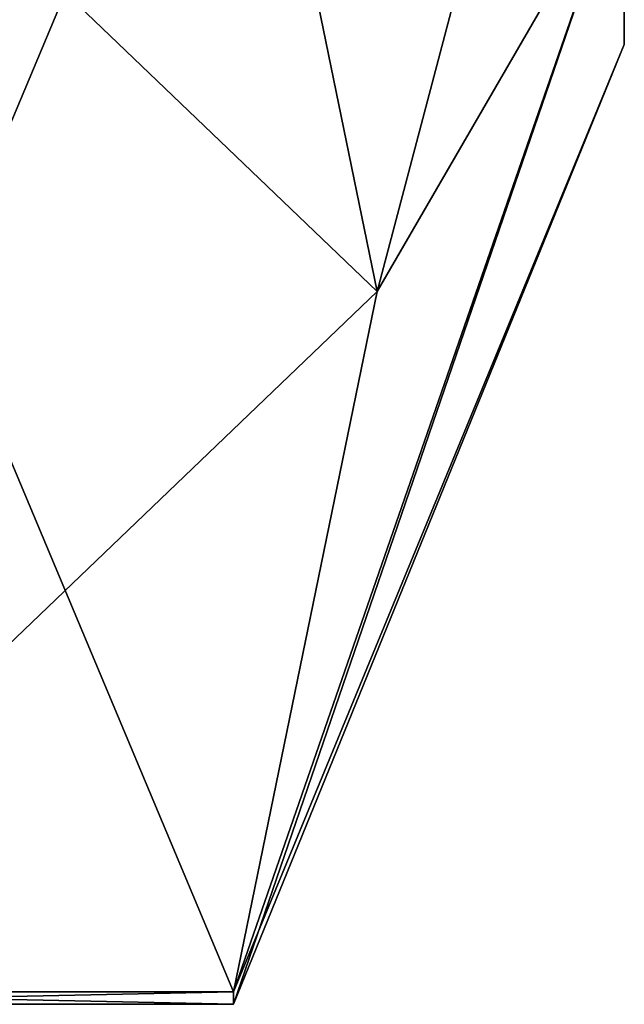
# Model space of a CAD drawing. Extents: x -23 to 470, y -2000 to 0.
# Tile 70 of 172: x 466.89 to 470.1, y -1989.6 to -1984.37. Entities that reach past the tile are written whole.
import ezdxf

# ---------------------------------------------------------------- set-up
doc = ezdxf.new("R2010")
doc.units = 0
doc.header["$LTSCALE"] = 64.024212
for name, color, linetype in [('1047', 7, 'CONTINUOUS'), ('874', 7, 'CONTINUOUS'), ('876', 7, 'CONTINUOUS'), ('877', 7, 'CONTINUOUS'), ('894', 7, 'CONTINUOUS')]:
    doc.layers.add(name, color=color, linetype=linetype)

msp = doc.modelspace()

# ---------------------------------------------------------------- linework, layer by layer
at = {"layer": '1047', "linetype": 'CONTINUOUS'}
for points in [[(468.0232, -1989.5332, 34.5315), (464.9, -1989.5332, 34.5315), (464.9, -1989.6, 32.9898), (468.0232, -1989.5332, 34.5315)], [(468.0232, -1989.6, 33), (468.0232, -1989.5332, 34.5315), (464.9, -1989.6, 32.9898), (468.0232, -1989.6, 33)], [(464.9, -1989.5332, 31.4685), (468.0232, -1989.5332, 31.4685), (468.0232, -1989.6, 33), (464.9, -1989.5332, 31.4685)], [(464.9, -1989.5332, 31.4685), (468.0232, -1989.6, 33), (464.9, -1989.6, 32.9898), (464.9, -1989.5332, 31.4685)]]:
    msp.add_3dface(points, dxfattribs=at)
at = {"layer": '874', "linetype": 'CONTINUOUS'}
for points in [[(470.1, -1959.5, 33), (470.1, -1960.4517, 37.7835), (470.1, -1984.5, 33), (470.1, -1959.5, 33)], [(470.1, -1983.5483, 28.2165), (470.1, -1959.5, 33), (470.1, -1984.5, 33), (470.1, -1983.5483, 28.2165)], [(470.1, -1984.5, 33), (470.1, -1960.4517, 37.7835), (470.1, -1983.5483, 37.7835), (470.1, -1984.5, 33)]]:
    msp.add_3dface(points, dxfattribs=at)
at = {"layer": '876', "linetype": 'CONTINUOUS'}
for points in [[(464.9, -1982.093, 47.4185), (464.9, -1989.5332, 34.5315), (468.0232, -1982.093, 47.4185), (464.9, -1982.093, 47.4185)], [(468.0232, -1982.093, 47.4185), (464.9, -1989.5332, 34.5315), (468.7857, -1985.8131, 40.975), (468.0232, -1982.093, 47.4185)], [(468.7857, -1985.8131, 40.975), (464.9, -1989.5332, 34.5315), (468.0232, -1989.5332, 34.5315), (468.7857, -1985.8131, 40.975)]]:
    msp.add_3dface(points, dxfattribs=at)
at = {"layer": '877', "linetype": 'CONTINUOUS'}
for points in [[(464.9, -1989.5332, 31.4685), (464.9, -1982.093, 18.5815), (468.0232, -1989.5332, 31.4685), (464.9, -1989.5332, 31.4685)], [(468.0232, -1989.5332, 31.4685), (464.9, -1982.093, 18.5815), (468.7857, -1985.8131, 25.025), (468.0232, -1989.5332, 31.4685)], [(468.7857, -1985.8131, 25.025), (464.9, -1982.093, 18.5815), (468.0232, -1982.093, 18.5815), (468.7857, -1985.8131, 25.025)]]:
    msp.add_3dface(points, dxfattribs=at)
at = {"layer": '894', "linetype": 'CONTINUOUS'}
for points in [[(470.1, -1980.8388, 24.1612), (468.7857, -1985.8131, 25.025), (468.0232, -1982.093, 18.5815), (470.1, -1980.8388, 24.1612)], [(470.1, -1980.8388, 41.8388), (468.0232, -1982.093, 47.4185), (468.7857, -1985.8131, 40.975), (470.1, -1980.8388, 41.8388)], [(470.1, -1980.8388, 24.1612), (470.1, -1983.5483, 28.2165), (468.7857, -1985.8131, 25.025), (470.1, -1980.8388, 24.1612)], [(470.1, -1983.5483, 37.7835), (470.1, -1980.8388, 41.8388), (468.7857, -1985.8131, 40.975), (470.1, -1983.5483, 37.7835)], [(470.1, -1983.5483, 28.2165), (470.1, -1984.5, 33), (468.0232, -1989.5332, 31.4685), (470.1, -1983.5483, 28.2165)], [(470.1, -1983.5483, 28.2165), (468.0232, -1989.5332, 31.4685), (468.7857, -1985.8131, 25.025), (470.1, -1983.5483, 28.2165)], [(470.1, -1984.5, 33), (470.1, -1983.5483, 37.7835), (468.0232, -1989.6, 33), (470.1, -1984.5, 33)], [(470.1, -1983.5483, 37.7835), (468.7857, -1985.8131, 40.975), (468.0232, -1989.5332, 34.5315), (470.1, -1983.5483, 37.7835)], [(470.1, -1983.5483, 37.7835), (468.0232, -1989.5332, 34.5315), (468.0232, -1989.6, 33), (470.1, -1983.5483, 37.7835)], [(468.0232, -1989.5332, 31.4685), (470.1, -1984.5, 33), (468.0232, -1989.6, 33), (468.0232, -1989.5332, 31.4685)]]:
    msp.add_3dface(points, dxfattribs=at)

doc.saveas('drawing.dxf')
